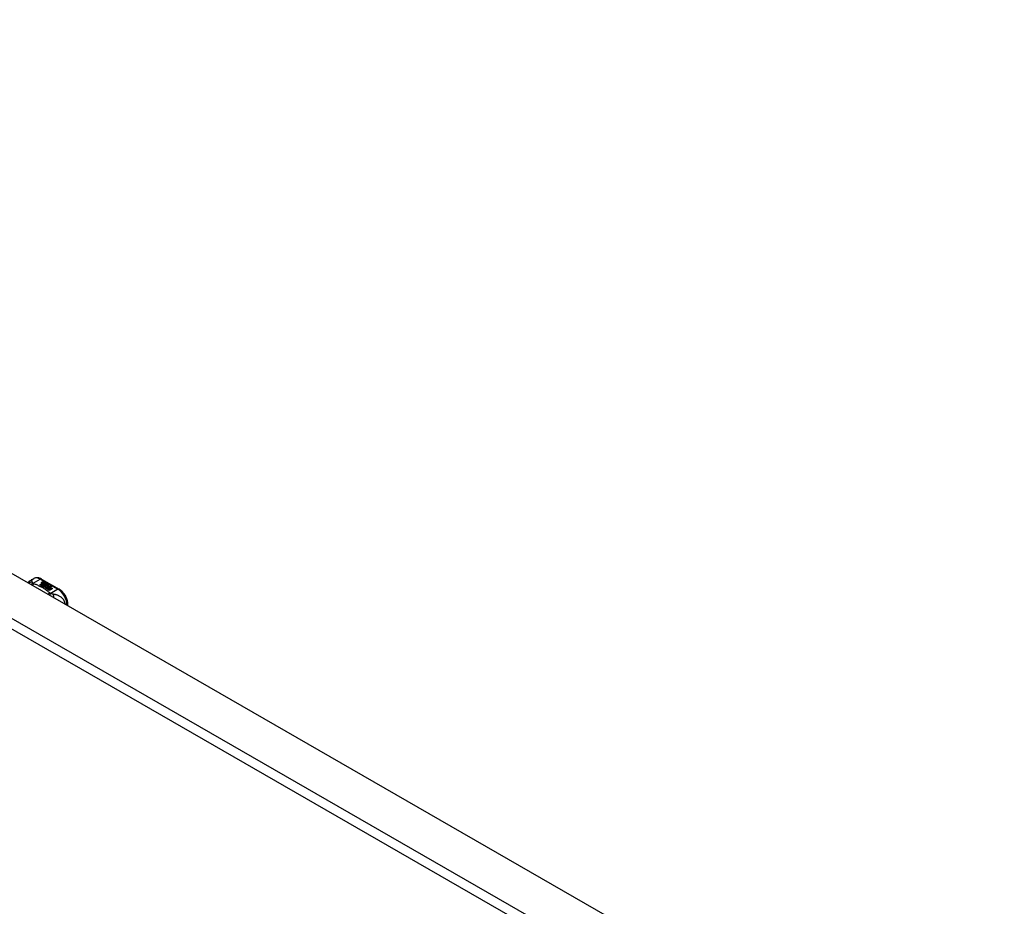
# Model space of a CAD drawing. Header units: inches. Extents: x 12 to 399, y 35 to 188.
# Tile 193 of 193: x 384 to 399, y 157 to 171. Entities that reach past the tile are written whole.
import ezdxf

# ---------------------------------------------------------------- set-up
doc = ezdxf.new("R2010")
doc.units = ezdxf.units.IN
doc.header["$MEASUREMENT"] = 0
doc.layers.add('Visible Edges(ANSI)', color=7, linetype='Continuous', lineweight=25)
doc.layers.add('Visible Tangent Edges(ANSI)', color=7, linetype='Continuous', lineweight=25)

msp = doc.modelspace()

# ---------------------------------------------------------------- linework, layer by layer
at = {"layer": 'Visible Edges(ANSI)'}
for p, q in [((369.11, 170.612), (398.53, 153.671)), ((383.883, 162.172), (383.923, 162.195)), ((384.015, 162.098), (384.052, 162.12)), ((384.052, 162.118), (384.016, 162.097)), ((384.067, 162.112), (384.029, 162.09)), ((384.031, 162.089), (384.069, 162.111)), ((384.069, 162.109), (384.032, 162.088)), ((384.041, 162.187), (384.305, 162.035)), ((384.042, 162.139), (384.061, 162.146)), ((384.061, 162.144), (384.042, 162.137)), ((384.045, 162.132), (384.045, 162.13)), ((384.068, 162.142), (384.049, 162.135)), ((384.052, 162.12), (384.052, 162.118)), ((384.054, 162.129), (384.054, 162.127)), ((384.054, 162.127), (384.054, 162.126)), ((384.061, 162.146), (384.068, 162.142)), ((384.061, 162.146), (384.061, 162.144)), ((384.066, 162.142), (384.061, 162.144)), ((384.061, 162.123), (384.061, 162.121)), ((384.064, 162.117), (384.061, 162.115)), ((384.061, 162.115), (384.067, 162.112)), ((384.061, 162.115), (384.061, 162.114)), ((384.065, 162.111), (384.061, 162.114)), ((384.084, 162.133), (384.064, 162.126)), ((384.064, 162.115), (384.069, 162.117)), ((384.069, 162.112), (384.064, 162.115)), ((384.065, 162.132), (384.077, 162.137)), ((384.077, 162.135), (384.065, 162.13)), ((384.065, 162.132), (384.065, 162.13)), ((384.069, 162.116), (384.065, 162.114)), ((384.069, 162.117), (384.067, 162.118)), ((384.1, 162.124), (384.069, 162.112)), ((384.069, 162.117), (384.069, 162.116)), ((384.069, 162.111), (384.079, 162.105)), ((384.069, 162.111), (384.069, 162.109)), ((384.079, 162.103), (384.069, 162.109)), ((384.072, 162.11), (384.096, 162.111)), ((384.08, 162.106), (384.072, 162.11)), ((384.096, 162.109), (384.075, 162.109)), ((384.077, 162.137), (384.084, 162.133)), ((384.077, 162.137), (384.077, 162.135)), ((384.082, 162.133), (384.077, 162.135)), ((384.081, 162.123), (384.093, 162.128)), ((384.093, 162.126), (384.081, 162.121)), ((384.093, 162.128), (384.1, 162.124)), ((384.093, 162.128), (384.093, 162.126)), ((384.098, 162.123), (384.093, 162.126)), ((384.096, 162.111), (384.103, 162.122)), ((384.103, 162.121), (384.096, 162.109)), ((384.096, 162.111), (384.096, 162.109)), ((384.103, 162.122), (384.11, 162.118)), ((384.103, 162.122), (384.103, 162.121)), ((384.11, 162.117), (384.103, 162.121)), ((384.11, 162.118), (384.105, 162.11)), ((384.105, 162.11), (384.106, 162.11)), ((384.105, 162.11), (384.105, 162.109)), ((384.106, 162.108), (384.105, 162.109)), ((384.106, 162.11), (384.121, 162.111)), ((384.121, 162.11), (384.106, 162.108)), ((384.106, 162.11), (384.106, 162.108)), ((384.121, 162.111), (384.129, 162.107)), ((384.121, 162.111), (384.121, 162.11)), ((384.126, 162.107), (384.121, 162.11)), ((384.029, 162.09), (384.015, 162.098)), ((384.045, 162.081), (384.031, 162.089)), ((384.088, 162.105), (384.045, 162.081)), ((384.046, 162.08), (384.093, 162.106)), ((384.078, 162.061), (384.046, 162.08)), ((384.091, 162.104), (384.048, 162.079)), ((384.099, 162.093), (384.061, 162.072)), ((384.061, 162.072), (384.102, 162.075)), ((384.061, 162.072), (384.061, 162.071)), ((384.102, 162.073), (384.063, 162.07)), ((384.097, 162.065), (384.078, 162.061)), ((384.079, 162.105), (384.088, 162.105)), ((384.079, 162.105), (384.079, 162.103)), ((384.084, 162.103), (384.079, 162.103)), ((384.095, 162.107), (384.08, 162.106)), ((384.093, 162.106), (384.088, 162.099)), ((384.088, 162.099), (384.099, 162.093)), ((384.088, 162.099), (384.088, 162.098)), ((384.097, 162.093), (384.088, 162.098)), ((384.091, 162.1), (384.096, 162.107)), ((384.096, 162.105), (384.091, 162.099)), ((384.098, 162.095), (384.091, 162.1)), ((384.093, 162.053), (384.097, 162.065)), ((384.097, 162.063), (384.093, 162.053)), ((384.156, 162.017), (384.093, 162.053)), ((384.096, 162.107), (384.095, 162.107)), ((384.096, 162.107), (384.096, 162.105)), ((384.097, 162.065), (384.097, 162.063)), ((384.104, 162.106), (384.098, 162.095)), ((384.102, 162.075), (384.106, 162.089)), ((384.106, 162.087), (384.102, 162.073)), ((384.102, 162.075), (384.102, 162.073)), ((384.129, 162.107), (384.104, 162.106)), ((384.106, 162.089), (384.106, 162.087)), ((384.118, 162.068), (384.11, 162.043)), ((384.11, 162.043), (384.125, 162.052)), ((384.11, 162.043), (384.11, 162.043)), ((384.125, 162.05), (384.111, 162.042)), ((384.114, 162.092), (384.114, 162.09)), ((384.117, 162.101), (384.117, 162.099)), ((384.117, 162.101), (384.135, 162.091)), ((384.135, 162.089), (384.117, 162.099)), ((384.13, 162.089), (384.118, 162.096)), ((384.14, 162.07), (384.118, 162.068)), ((384.124, 162.083), (384.122, 162.078)), ((384.122, 162.078), (384.157, 162.081)), ((384.155, 162.079), (384.122, 162.076)), ((384.122, 162.078), (384.122, 162.076)), ((384.125, 162.052), (384.171, 162.025)), ((384.125, 162.052), (384.125, 162.05)), ((384.17, 162.024), (384.125, 162.05)), ((384.126, 162.102), (384.13, 162.105)), ((384.127, 162.053), (384.142, 162.062)), ((384.173, 162.026), (384.127, 162.053)), ((384.13, 162.103), (384.128, 162.102)), ((384.142, 162.06), (384.128, 162.052)), ((384.13, 162.105), (384.13, 162.103)), ((384.13, 162.089), (384.13, 162.087)), ((384.135, 162.091), (384.135, 162.089)), ((384.157, 162.071), (384.136, 162.067)), ((384.136, 162.067), (384.14, 162.07)), ((384.138, 162.094), (384.138, 162.093)), ((384.14, 162.069), (384.139, 162.068)), ((384.14, 162.07), (384.14, 162.069)), ((384.142, 162.062), (384.188, 162.035)), ((384.142, 162.062), (384.142, 162.06)), ((384.187, 162.034), (384.142, 162.06)), ((384.144, 162.063), (384.157, 162.071)), ((384.19, 162.036), (384.144, 162.063)), ((384.157, 162.069), (384.145, 162.062)), ((384.157, 162.081), (384.151, 162.077)), ((384.151, 162.077), (384.194, 162.078)), ((384.151, 162.077), (384.151, 162.075)), ((384.184, 162.076), (384.151, 162.075)), ((384.171, 162.025), (384.156, 162.017)), ((384.157, 162.071), (384.157, 162.069)), ((384.194, 162.078), (384.16, 162.071)), ((384.16, 162.071), (384.205, 162.045)), ((384.16, 162.071), (384.16, 162.07)), ((384.204, 162.044), (384.16, 162.07)), ((384.188, 162.035), (384.173, 162.026)), ((384.205, 162.045), (384.19, 162.036)), ((384.436, 161.786), (384.436, 161.808))]:
    msp.add_line(p, q, dxfattribs=at)
at = {"layer": 'Visible Edges(ANSI)', "flags": 128}
for points in [[(383.841, 162.129), (383.849, 162.141), (383.859, 162.153), (383.87, 162.163), (383.883, 162.172)], [(384.041, 162.187), (384.027, 162.194), (384.012, 162.2), (383.998, 162.204), (383.983, 162.207), (383.967, 162.207), (383.952, 162.206), (383.937, 162.201), (383.923, 162.195)], [(384.436, 161.808), (384.436, 161.824), (384.434, 161.84), (384.431, 161.857), (384.426, 161.873), (384.421, 161.89), (384.414, 161.906), (384.407, 161.922), (384.399, 161.937), (384.389, 161.952), (384.379, 161.967), (384.368, 161.98), (384.357, 161.993), (384.345, 162.005), (384.332, 162.016), (384.319, 162.026), (384.305, 162.035)]]:
    msp.add_lwpolyline(points, dxfattribs=at)
at = {"layer": 'Visible Edges(ANSI)'}
for centre, major_axis, start_param, end_param in [((384.042, 162.132), (-0.007, 0), 5.820233, 7.062977), ((384.042, 162.131), (-0.007, 0), 5.820233, 6.078955), ((384.053, 162.129), (0.0192, 0), 2.164208, 2.67864), ((384.053, 162.128), (-0.0192, 0), 5.305801, 5.820233), ((384.049, 162.136), (-0.0164, 0), 0.779792, 1.90155), ((384.049, 162.132), (-0.004, 0), 5.90879, 7.175095), ((384.049, 162.13), (-0.004, 0), 0, 0.89191), ((384.053, 162.131), (-0.0082, 0), 5.323118, 5.90879), ((384.052, 162.134), (0.0084, 0), 4.033503, 4.932446), ((384.052, 162.132), (-0.0084, 0), 0.89191, 1.767313), ((384.057, 162.123), (-0.00676, 0), 5.794367, 7.059467), ((384.068, 162.12), (0.0192, 0), 2.419321, 2.652775), ((384.068, 162.118), (-0.0192, 0), 5.560914, 5.794367), ((384.057, 162.122), (-0.00676, 0), 5.794367, 6.071487), ((384.064, 162.126), (0.016, 0), 3.905964, 4.740051), ((384.064, 162.124), (-0.016, 0), 0.764371, 1.402544), ((384.064, 162.127), (-0.016, 0), 0.776281, 1.787416), ((384.047, 162.146), (0.031, 0), 4.949028, 5.337665), ((384.047, 162.145), (-0.031, 0), 1.80809, 2.196072), ((384.069, 162.122), (-0.0082, 0), 5.323254, 5.908937), ((384.065, 162.123), (-0.004, 0), 5.908937, 7.173827), ((384.065, 162.121), (-0.004, 0), 0, 0.890642), ((384.068, 162.125), (0.0084, 0), 4.032234, 4.932287), ((384.068, 162.123), (-0.0084, 0), 0.890642, 1.484281), ((384.068, 162.123), (-0.0084, 0), 1.514337, 1.790695), ((384.063, 162.137), (0.031, 0), 4.932287, 5.323254), ((384.063, 162.136), (-0.031, 0), 1.790695, 2.181662), ((384.116, 162.093), (-0.0101, 0), 5.913952, 6.982716), ((384.116, 162.091), (-0.0101, 0), 5.913952, 6.142632), ((384.125, 162.096), (0.022, 0), 3.701478, 4.680599), ((384.125, 162.094), (-0.022, 0), 0.559885, 1.507168), ((384.124, 162.091), (-0.0188, 0), 5.081623, 5.913952), ((384.124, 162.089), (-0.0188, 0), 5.081623, 5.913952), ((384.125, 162.096), (-0.0199, 0), 0.617996, 1.556283), ((384.12, 162.092), (-0.00637, 0), 4.999578, 6.390788), ((384.121, 162.092), (-0.0073, 0), 0.107602, 1.123637), ((384.12, 162.09), (-0.00637, 0), 0, 0.107602), ((384.121, 162.09), (-0.0073, 0), 0.107602, 1.123637), ((384.123, 162.094), (0.0112, 0), 4.26523, 5.375571), ((384.123, 162.092), (0.0112, 0), 4.26523, 5.375571), ((384.125, 162.099), (-0.0265, 0), 1.556283, 2.296236), ((384.118, 162.092), (0.0205, 0), 0.343453, 1.17916), ((384.112, 162.084), (0.0405, 0), 0.638101, 1.087938), ((384.112, 162.083), (-0.0405, 0), 3.779694, 4.229531), ((384.132, 162.094), (0.0064, 0), 5.210263, 6.626638), ((384.132, 162.093), (0.0064, 0), 5.210263, 6.283185), ((384.134, 162.094), (0.0132, 0), 5.437829, 6.921287), ((384.134, 162.092), (0.0132, 0), 0.108138, 0.638101)]:
    msp.add_ellipse(centre, major_axis=major_axis, ratio=0.575862, start_param=start_param, end_param=end_param, dxfattribs=at)
at = {"layer": 'Visible Tangent Edges(ANSI)'}
for p, q in [((368.52, 170.272), (397.939, 153.331)), ((397.869, 153.209), (368.45, 170.151)), ((383.914, 162.123), (384.021, 162.185)), ((384.021, 162.185), (384.286, 162.033)), ((384.036, 162.134), (384.036, 162.133)), ((384.042, 162.139), (384.042, 162.137)), ((384.047, 162.13), (384.047, 162.128)), ((384.051, 162.125), (384.051, 162.124)), ((384.063, 162.121), (384.063, 162.119)), ((384.07, 162.12), (384.07, 162.118)), ((384.081, 162.123), (384.081, 162.121)), ((384.107, 162.095), (384.107, 162.093)), ((384.114, 162.092), (384.114, 162.09)), ((384.118, 162.088), (384.118, 162.087)), ((384.144, 162.098), (384.144, 162.096)), ((384.286, 162.033), (384.178, 161.971))]:
    msp.add_line(p, q, dxfattribs=at)
at = {"layer": 'Visible Tangent Edges(ANSI)', "flags": 128}
for points in [[(383.899, 162.141), (383.897, 162.141), (383.895, 162.141), (383.892, 162.141), (383.89, 162.141), (383.888, 162.141), (383.886, 162.14), (383.884, 162.14), (383.882, 162.139), (383.88, 162.139), (383.878, 162.138), (383.876, 162.138), (383.874, 162.137), (383.871, 162.136), (383.869, 162.135), (383.867, 162.134), (383.865, 162.133), (383.863, 162.132), (383.861, 162.131), (383.86, 162.13), (383.858, 162.129), (383.856, 162.128), (383.854, 162.126), (383.852, 162.125), (383.851, 162.124)], [(383.899, 162.141), (383.898, 162.144), (383.898, 162.146), (383.898, 162.149), (383.898, 162.151), (383.897, 162.153), (383.897, 162.155), (383.897, 162.157), (383.896, 162.159), (383.896, 162.161), (383.895, 162.162), (383.895, 162.164), (383.894, 162.165), (383.894, 162.167), (383.893, 162.168), (383.892, 162.169), (383.892, 162.17), (383.891, 162.171), (383.89, 162.172), (383.889, 162.172), (383.888, 162.173), (383.887, 162.173), (383.885, 162.173), (383.884, 162.172), (383.883, 162.172)], [(383.914, 162.123), (383.912, 162.123), (383.911, 162.122), (383.91, 162.122), (383.909, 162.121), (383.907, 162.121), (383.906, 162.12), (383.905, 162.12), (383.903, 162.119), (383.902, 162.118), (383.901, 162.118), (383.9, 162.117), (383.898, 162.116), (383.897, 162.115), (383.896, 162.115), (383.894, 162.114), (383.893, 162.113), (383.892, 162.112), (383.89, 162.111), (383.889, 162.11), (383.888, 162.109), (383.887, 162.108), (383.885, 162.107), (383.884, 162.106), (383.883, 162.105)], [(383.914, 162.123), (383.913, 162.124), (383.911, 162.125), (383.91, 162.126), (383.909, 162.127), (383.908, 162.128), (383.907, 162.129), (383.906, 162.129), (383.906, 162.13), (383.905, 162.131), (383.904, 162.132), (383.903, 162.133), (383.903, 162.134), (383.902, 162.134), (383.901, 162.135), (383.901, 162.136), (383.901, 162.136), (383.9, 162.137), (383.9, 162.138), (383.9, 162.138), (383.899, 162.139), (383.899, 162.14), (383.899, 162.14), (383.899, 162.141), (383.899, 162.141)], [(383.924, 162.117), (383.923, 162.116), (383.922, 162.115), (383.922, 162.115), (383.921, 162.114), (383.92, 162.113), (383.919, 162.112), (383.918, 162.111), (383.917, 162.11), (383.917, 162.11), (383.916, 162.109), (383.915, 162.108), (383.914, 162.107), (383.913, 162.106), (383.912, 162.105), (383.911, 162.104), (383.911, 162.103), (383.91, 162.101), (383.909, 162.1), (383.908, 162.099), (383.907, 162.098), (383.906, 162.097), (383.906, 162.095), (383.905, 162.094), (383.904, 162.093)], [(383.924, 162.117), (383.924, 162.117), (383.923, 162.117), (383.923, 162.117), (383.922, 162.118), (383.922, 162.118), (383.921, 162.118), (383.921, 162.118), (383.92, 162.118), (383.92, 162.119), (383.919, 162.119), (383.919, 162.119), (383.918, 162.119), (383.918, 162.12), (383.918, 162.12), (383.917, 162.12), (383.917, 162.121), (383.916, 162.121), (383.916, 162.121), (383.916, 162.122), (383.915, 162.122), (383.915, 162.122), (383.914, 162.122), (383.914, 162.123), (383.914, 162.123)], [(384.167, 161.977), (384.159, 161.984), (384.151, 161.991), (384.142, 161.997), (384.134, 162.004), (384.125, 162.011), (384.116, 162.017), (384.107, 162.024), (384.098, 162.03), (384.088, 162.036), (384.078, 162.042), (384.068, 162.048), (384.058, 162.054), (384.048, 162.06), (384.038, 162.066), (384.027, 162.071), (384.016, 162.077), (384.005, 162.082), (383.994, 162.087), (383.983, 162.093), (383.971, 162.098), (383.96, 162.103), (383.948, 162.107), (383.936, 162.112), (383.924, 162.117)], [(384.167, 161.977), (384.166, 161.976), (384.164, 161.976), (384.163, 161.975), (384.162, 161.975), (384.161, 161.974), (384.16, 161.974), (384.158, 161.973), (384.157, 161.972), (384.156, 161.972), (384.155, 161.971), (384.154, 161.97), (384.152, 161.969), (384.151, 161.969), (384.15, 161.968), (384.149, 161.967), (384.147, 161.966), (384.146, 161.965), (384.145, 161.964), (384.144, 161.963), (384.142, 161.962), (384.141, 161.961), (384.14, 161.96), (384.139, 161.959), (384.138, 161.958)], [(384.178, 161.971), (384.177, 161.97), (384.177, 161.969), (384.176, 161.969), (384.175, 161.968), (384.174, 161.967), (384.174, 161.966), (384.173, 161.965), (384.172, 161.964), (384.171, 161.963), (384.17, 161.962), (384.17, 161.961), (384.169, 161.96), (384.168, 161.959), (384.167, 161.958), (384.166, 161.957), (384.166, 161.956), (384.165, 161.955), (384.164, 161.954), (384.163, 161.952), (384.162, 161.951), (384.162, 161.95), (384.161, 161.949), (384.16, 161.947), (384.159, 161.946)], [(384.178, 161.971), (384.178, 161.971), (384.177, 161.971), (384.176, 161.972), (384.176, 161.972), (384.175, 161.972), (384.175, 161.972), (384.174, 161.972), (384.174, 161.973), (384.173, 161.973), (384.173, 161.973), (384.172, 161.973), (384.172, 161.974), (384.171, 161.974), (384.171, 161.974), (384.17, 161.974), (384.17, 161.975), (384.17, 161.975), (384.169, 161.975), (384.169, 161.975), (384.168, 161.976), (384.168, 161.976), (384.168, 161.976), (384.167, 161.977), (384.167, 161.977)], [(384.215, 161.96), (384.213, 161.96), (384.212, 161.96), (384.211, 161.96), (384.209, 161.96), (384.208, 161.961), (384.207, 161.961), (384.205, 161.961), (384.204, 161.962), (384.202, 161.962), (384.201, 161.963), (384.2, 161.963), (384.198, 161.963), (384.196, 161.964), (384.195, 161.965), (384.193, 161.965), (384.191, 161.966), (384.19, 161.966), (384.188, 161.967), (384.186, 161.968), (384.185, 161.968), (384.183, 161.969), (384.181, 161.97), (384.18, 161.97), (384.178, 161.971)], [(384.4, 161.807), (384.398, 161.821), (384.393, 161.835), (384.388, 161.848), (384.382, 161.86), (384.375, 161.872), (384.367, 161.882), (384.359, 161.891), (384.351, 161.9), (384.343, 161.907), (384.334, 161.914), (384.326, 161.92), (384.317, 161.926), (384.308, 161.931), (384.3, 161.935), (384.291, 161.939), (384.283, 161.942), (384.274, 161.946), (384.266, 161.948), (384.257, 161.951), (384.249, 161.953), (384.24, 161.955), (384.232, 161.957), (384.223, 161.958), (384.215, 161.96)], [(384.215, 161.96), (384.215, 161.958), (384.216, 161.956), (384.216, 161.955), (384.216, 161.953), (384.217, 161.952), (384.217, 161.95), (384.217, 161.948), (384.218, 161.946), (384.218, 161.944), (384.218, 161.942), (384.218, 161.94), (384.219, 161.938), (384.219, 161.936), (384.219, 161.934), (384.219, 161.932), (384.219, 161.93), (384.219, 161.927), (384.22, 161.925), (384.22, 161.923), (384.22, 161.921), (384.22, 161.918), (384.22, 161.916), (384.22, 161.914), (384.22, 161.911)]]:
    msp.add_lwpolyline(points, dxfattribs=at)
at = {"layer": 'Visible Tangent Edges(ANSI)'}
for centre, major_axis, ratio, start_param, end_param in [((384.021, 162.024), (-0.098, 0.171), 0.578093, 5.499721, 6.283185), ((384.021, 162.153), (0.0196, 0.0341), 0.578093, 0, 0.783464), ((384.286, 162.001), (0.0196, 0.0341), 0.578093, 0, 0.783464), ((384.286, 161.872), (0.098, -0.171), 0.578093, 0.795218, 2.358128), ((384.397, 161.808), (0.0394, 0), 0.575862, 5.537379, 6.283185)]:
    msp.add_ellipse(centre, major_axis=major_axis, ratio=ratio, start_param=start_param, end_param=end_param, dxfattribs=at)

doc.saveas('drawing.dxf')
